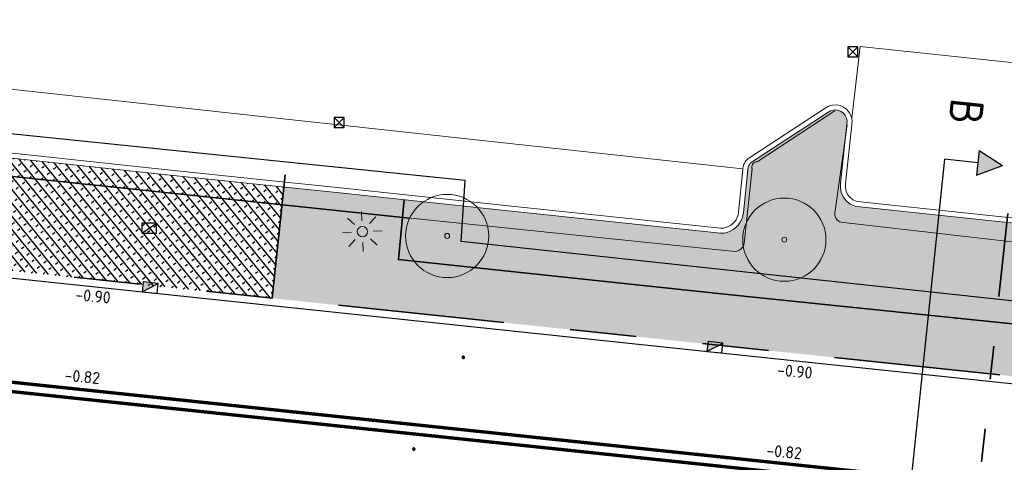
# Model space of a CAD drawing. Header units: metres. Extents: x -1 to 222837, y -2 to 853657.
# Tile 101 of 224: x 110850 to 110879, y 426767 to 426780. Entities that reach past the tile are written whole.
import ezdxf
from ezdxf.enums import TextEntityAlignment as Align

# ---------------------------------------------------------------- set-up
doc = ezdxf.new("R2010")
doc.units = ezdxf.units.M
doc.header["$XCLIPFRAME"] = 0
doc.linetypes.add('AL-TEKENBLADGRENS', pattern=[11.5, 2.5, -1.5, 1, -1.5, 1, -1.5, 2.5])
doc.linetypes.add('VH-TROTTOIRBAND_130-150', pattern=[15, 5, -2, 2, -2, 2, -2])
for name, color, linetype, lineweight in [('A-TXT-T25 @ 0.2', 7, 'Continuous', 25), ('B-ALG', 8, 'Continuous', 5), ('B-GRN-BOOM', 74, 'Continuous', 15), ('B-GRS-WERKGRENS', 4, 'WERKGRENS', 25), ('B-GV-GR-BOOM-S', 95, 'Continuous', 13), ('B-Lichtmast', 8, 'Continuous', 5), ('B-OI-RI-GWA_KOLK-S', 30, 'Continuous', 30), ('B-WE-IE-TERREINAFSCHEIDING_KUNSTMATIG_HEKWERK-G', 22, 'IE-TERREINAFSCHEIDING-KUNSTMATIG', 13), ('N-GRN-BOOM', 70, 'Continuous', 25), ('N-GRN-BOOM @ 0.02', 70, 'Continuous', 25), ('N-WE-GR-BOS-A', 42, 'Continuous', 18), ('N-WE-GR-GROENVOORZIENING-G', 80, 'Continuous', 35), ('N-WE-IE-TERREINAFSCHEIDING_KUNSTMATIG-G', 30, 'IE-TERREINAFSCHEIDING-KUNSTMATIG', 35), ('N-WE-RI-HWA_KOLK-S', 150, 'Continuous', 25), ('N-WE-VH-KANTOPSLUITING_RWSBAND-G', 210, 'VH-TROTTOIRBAND_130-150', 35), ('N-WE-VH-KANTOPSLUITING_VOORKANT RWS-BAND', 7, 'Continuous', 25), ('N-WE-VW-MARKERING_LANGS_STREEP-G', 7, 'Continuous', 35), ('Openbaar_verlichtingsobject', 1, 'Continuous', 0), ('X-XX-AL-HOOGTELABEL-T25', 7, 'Continuous', 25), ('X-XX-AL-TEKENBLADGRENS-G blad 2', 7, 'AL-TEKENBLADGRENS', 35)]:
    doc.layers.add(name, color=color, linetype=linetype, lineweight=lineweight)
for name, color, linetype in [('Bestaande haag', 102, 'Continuous'), ('GreenToColour', 30, 'Continuous'), ('X-REF', 7, 'Continuous')]:
    doc.layers.add(name, color=color, linetype=linetype)
doc.styles.add('NLCS-ISO-M1000-T25', font='NLCS-ISO.ttf')
doc.styles.add('RPS_50', font='isocp.shx', dxfattribs={"height": 5})
doc.linetypes.add('IE-TERREINAFSCHEIDING-KUNSTMATIG', pattern='A,4,[82,NLCS.shx,S=0.75,R=90,X=0,Y=0],4,-2', length=10)
doc.linetypes.add('WERKGRENS', pattern='A,2.5,-1,[133,ltypeshp.shx,S=1,R=0,X=-1,Y=0],-1,2.5', length=7)
picture_1 = doc.add_image_def('image1.ecw', size_in_pixel=(400001, 250001))
picture_2 = doc.add_image_def('image2.ecw', size_in_pixel=(120000, 80000))
pattern_1 = [(0, (0, 0), (0.2, 0.2), [0.24, -0.16]), (90, (0.12, -0.08), (-0.8, 5e-17), [0.16, -0.24]), (90, (0.32, 0.12), (-0.8, 5e-17), [0.16, -0.24]), (90, (0.52, -0.04), (-0.8, 5e-17), [0.08, -0.32]), (90, (0.72, 0.16), (-0.8, 5e-17), [0.08, -0.32])]

# ---------------------------------------------------------------- blocks, each defined once
blk = doc.blocks.new('*U1777')
for points in [[(12.8, 76.13), (16.72, 77.61), (13.18, 79.86)], [(-3.95, -87.94), (-0.03, -86.46), (-3.57, -84.21)]]:
    blk.add_hatch(color=256).paths.add_polyline_path(points)
for p, q in [((8.01, 78.5), (-8.73, -85.57)), ((12.99, 77.99), (8.01, 78.5)), ((13.18, 79.86), (12.8, 76.13)), ((13.18, 79.86), (16.72, 77.61)), ((12.8, 76.13), (16.72, 77.61)), ((-3.57, -84.21), (-3.95, -87.94)), ((-3.57, -84.21), (-0.03, -86.46)), ((-3.76, -86.08), (-8.73, -85.57)), ((-3.95, -87.94), (-0.03, -86.46))]:
    blk.add_line(p, q)
at = {"color": 4, "style": 'RPS_50'}
blk.add_attdef('NR-LINKS', text='', height=5, rotation=264.1724, dxfattribs=at).set_placement((8.57, 84), align=Align.RIGHT)
blk.add_attdef('NR-RECHTS', (-9.29, -91.06), '', height=5, rotation=264.1724, dxfattribs=at)
blk = doc.blocks.new('SGR-BOOM_01')
at = {"layer": 'B-GRN-BOOM'}
for radius in [2.5, 0.15]:
    blk.add_circle((0, 0), radius, dxfattribs=at)
blk = doc.blocks.new('B-SRI-KOLK_STRAAT_300X300-SO')
at = {"color": 0}
for p, q in [((-0.75, 0), (0.75, 1.5)), ((0.75, 0), (-0.75, 1.5))]:
    blk.add_line(p, q, dxfattribs=at)
blk.add_3dface([(-0.75, 0), (0.75, 0), (0.75, 1.5), (-0.75, 1.5)], dxfattribs=at)
blk = doc.blocks.new('B-SRI-KOLK_TROTTOIR-SO')
at = {"color": 0}
blk.add_line((-1.125, 0), (1.125, 1.5), dxfattribs=at)
blk.add_3dface([(-1.125, 0), (1.125, 0), (1.125, 1.5), (-1.125, 1.5)], dxfattribs=at)
blk = doc.blocks.new('N-SRI-KOLK_TROTTOIR-SO')
blk.add_hatch(color=256).paths.add_polyline_path([(1.125, 1.5), (-1.125, 1.5), (-1.125, 0)])
blk.add_line((-1.125, 0), (1.125, 1.5))
at = {"flags": 128}
blk.add_lwpolyline([(-1.125, 0), (1.125, 0), (1.125, 1.5), (-1.125, 1.5)], close=True, dxfattribs=at)
blk = doc.blocks.new('bestaand lichtmast')
at = {"layer": 'B-Lichtmast'}
for p, q in [((-0.08, 1.62), (-0.14, 3)), ((-2.22, 2.02), (-1.2, 1.09)), ((1.09, 1.2), (2.02, 2.22)), ((1.62, 0.08), (3, 0.14)), ((-3, -0.14), (-1.62, -0.08)), ((-2.02, -2.22), (-1.09, -1.2)), ((1.2, -1.09), (2.22, -2.02)), ((0.14, -3), (0.08, -1.62))]:
    blk.add_line(p, q, dxfattribs=at)
blk.add_circle((0, 0), 0.77, dxfattribs=at)
blk = doc.blocks.new('*U2079')
at = {"flags": 128}
blk.add_lwpolyline([(4.8, 5.7), (3.2, 5.2), (2.9, 6.9, 13.158116)], format="xyb", close=True, dxfattribs=at)
blk.add_circle((0, 0), 0.4)
blk.add_point((0, 0))
blk = doc.blocks.new('*U2705')
at = {"layer": 'N-GRN-BOOM @ 0.02', "xscale": 0.005, "yscale": 0.005, "zscale": 0.005}
blk.add_blockref('*U2079', (110861.702, 426767.273), dxfattribs=at)
blk = doc.blocks.new('*U2706')
at = {"layer": 'N-GRN-BOOM @ 0.02', "xscale": 0.005, "yscale": 0.005, "zscale": 0.005}
blk.add_blockref('*U2079', (110863.192, 426770.029), dxfattribs=at)

msp = doc.modelspace()

# ---------------------------------------------------------------- hatches: boundary and pattern name
at = {"layer": 'Bestaande haag', "transparency": 33554508}
h = msp.add_hatch(dxfattribs=at)
h.set_pattern_fill('AGW-GROND_ZAVEL', color=256, scale=0.7, style=0, pattern_type=2)
h.set_pattern_definition([(0, (111132.6395, 426799.56666), (0.28, 0.14), [0.28, -0.28])])
h.paths.add_polyline_path([(110891.2874, 426772.8438), (110875.1133, 426774.5502), (110874.9724, 426774.5726), (110874.8276, 426774.6362), (110874.7044, 426774.7339), (110874.6164, 426774.8481), (110874.5574, 426774.9787), (110874.5301, 426775.1193), (110874.5353, 426775.2501), (110874.7293, 426777.0356), (110874.7325, 426777.1343), (110874.7147, 426777.2188), (110874.6774, 426777.2966), (110874.6226, 426777.3633), (110874.5532, 426777.4154), (110874.4775, 426777.4481), (110874.396, 426777.4627), (110874.3134, 426777.4584), (110874.2338, 426777.4354), (110874.1509, 426777.3887), (110871.8625, 426775.892), (110871.8422, 426775.8761), (110871.8239, 426775.8588), (110871.8073, 426775.8398), (110871.7925, 426775.8194), (110871.7798, 426775.7978), (110871.7686, 426775.7739), (110871.7598, 426775.7492), (110871.7534, 426775.7238), (110871.7495, 426775.6978), (110871.7476, 426775.6604), (110871.6138, 426774.3769), (110871.5991, 426774.2811), (110871.5673, 426774.181), (110871.5204, 426774.0871), (110871.4594, 426774.0016), (110871.3861, 426773.9268), (110871.3053, 426773.8663), (110871.2167, 426773.8186), (110871.1219, 426773.7847), (110871.0231, 426773.7652), (110870.9225, 426773.7606), (110864.5373, 426774.4338), (110861.4154, 426774.7646), (110861.2371, 426772.9647), (110863.687, 426772.7059), (110871.3388, 426771.8977), (110871.338, 426771.8943), (110881.0668, 426770.8929), (110891.4943, 426769.7839), (110900.487, 426768.8182), (110900.6083, 426768.8094), (110900.7317, 426768.8022), (110900.8551, 426768.7969), (110900.9765, 426768.7935), (110901.0979, 426768.7918), (110901.2146, 426768.792), (110905.2408, 426769.0451), (110905.3758, 426769.0436), (110905.5035, 426769.0419), (110905.6312, 426769.04), (110905.7566, 426769.0379), (110905.8819, 426769.0355), (110906.2049, 426769.0289), (110913.7557, 426768.0917), (110914.4009, 426768.2481), (110914.3473, 426768.4615, 0.031245), (110919.0533, 426769.9619), (110916.1515, 426770.2631), (110909.1795, 426770.9818), (110901.3935, 426771.7908)])
at = {"layer": 'GreenToColour', "transparency": 33554559}
h = msp.add_hatch(dxfattribs=at)
h.set_pattern_fill('AGR-PLANTGATVERBETERING_02', color=256, style=0, pattern_type=2)
h.set_pattern_definition([(128.98845873, (22149.22415, 85347.92565), (-0.19431817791, -0.15729095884), []), (38.98845873, (22149.2409, 85348.08477), (-0.15729095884, 0.19431817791), [0.09, -0.16])])
edge = h.paths.add_edge_path()
edge.add_line((110857.4456, 426771.8058), (110857.7965, 426775.1382))
edge.add_line((110857.7965, 426775.1382), (110847.9942, 426776.1792))
edge.add_arc((110848.1149, 426776.8336), 0.6655, 174.96727, 259.55028, ccw=False)
edge.add_line((110847.452, 426776.892), (110847.6028, 426778.202))
edge.add_line((110847.6028, 426778.202), (110847.2859, 426778.2401))
edge.add_line((110847.2859, 426778.2401), (110845.715, 426778.4292))
edge.add_line((110845.715, 426778.4292), (110842.6945, 426778.7514))
edge.add_line((110842.6945, 426778.7514), (110842.357, 426778.7874))
edge.add_line((110842.357, 426778.7874), (110842.0634, 426778.1839))
edge.add_line((110842.0634, 426778.1839), (110844.5779, 426773.6938))
edge.add_line((110844.5779, 426773.6938), (110844.5224, 426773.1667))
edge.add_line((110844.5224, 426773.1667), (110857.4456, 426771.8058))
at = {"layer": 'N-WE-GR-BOS-A', "transparency": 33554559}
h = msp.add_hatch(dxfattribs=at)
h.set_pattern_fill('AGR-BOSPLANTSOEN', color=102, scale=0.2, style=0, pattern_type=2)
h.set_pattern_definition(pattern_1)
edge = h.paths.add_edge_path()
edge.add_line((110857.7965, 426775.1382), (110857.4456, 426771.8058))
edge.add_line((110857.4456, 426771.8058), (110900.5404, 426767.2675))
edge.add_arc((110904.7065, 426806.8288), 39.78, 263.98846, 282.8179)
edge.add_line((110913.5319, 426768.0401), (110913.439, 426768.131))
edge.add_line((110913.439, 426768.131), (110910.987, 426768.398))
edge.add_line((110910.987, 426768.398), (110906.009, 426769.041))
edge.add_line((110906.009, 426769.041), (110905.874, 426769.0452))
edge.add_line((110905.874, 426769.0452), (110905.739, 426769.0472))
edge.add_line((110905.739, 426769.0472), (110905.604, 426769.047))
edge.add_line((110905.604, 426769.047), (110905.4793, 426769.0449))
edge.add_line((110905.4793, 426769.0449), (110905.3546, 426769.0409))
edge.add_line((110905.3546, 426769.0409), (110905.23, 426769.035))
edge.add_line((110905.23, 426769.035), (110901.233, 426768.796))
edge.add_line((110901.233, 426768.796), (110901.1126, 426768.7974))
edge.add_line((110901.1126, 426768.7974), (110900.9923, 426768.7997))
edge.add_line((110900.9923, 426768.7997), (110900.872, 426768.803))
edge.add_line((110900.872, 426768.803), (110900.7326, 426768.808))
edge.add_line((110900.7326, 426768.808), (110900.5933, 426768.8144))
edge.add_line((110900.5933, 426768.8144), (110900.454, 426768.822))
edge.add_line((110900.454, 426768.822), (110891.526, 426769.777))
edge.add_line((110891.526, 426769.777), (110881.095, 426770.869))
edge.add_line((110881.095, 426770.869), (110871.111, 426771.924))
edge.add_line((110871.111, 426771.924), (110863.668, 426772.701))
edge.add_line((110863.668, 426772.701), (110861.2371, 426772.9647))
edge.add_line((110861.2371, 426772.9647), (110861.416, 426774.771))
edge.add_line((110861.416, 426774.771), (110860.3366, 426774.8717))
edge.add_line((110860.3366, 426774.8717), (110857.9612, 426775.1207))
edge.add_line((110857.9612, 426775.1207), (110857.7965, 426775.1382))
h = msp.add_hatch(dxfattribs=at)
h.set_pattern_fill('AGR-BOSPLANTSOEN', color=102, scale=0.2, style=0, pattern_type=2)
h.set_pattern_definition(pattern_1)
h.paths.add_polyline_path([(110891.4943, 426769.7839), (110881.0668, 426770.8929), (110873.4169, 426771.6803), (110881.095, 426770.869)])

# ---------------------------------------------------------------- linework, layer by layer
at = {"layer": 'B-ALG', "flags": 128}
for points in [[(110890.9309, 426777.6987), (110875.128, 426779.366), (110874.874, 426777.219)], [(110871.5824, 426775.6983), (110847.818, 426778.279)]]:
    msp.add_lwpolyline(points, dxfattribs=at)
at = {"layer": 'B-ALG'}
for points in [[(110891.303, 426772.993), (110875.133, 426774.699), (110875.015, 426774.7178), (110874.9056, 426774.7658), (110874.812, 426774.84), (110874.7459, 426774.9258), (110874.7013, 426775.0245), (110874.6807, 426775.1308), (110874.685, 426775.239), (110874.879, 426777.025), (110874.883, 426777.1475), (110874.8578, 426777.2674), (110874.8048, 426777.3778), (110874.727, 426777.4725), (110874.629, 426777.546), (110874.5212, 426777.5926), (110874.4055, 426777.6134), (110874.2882, 426777.6073), (110874.1754, 426777.5746), (110874.073, 426777.517), (110871.775, 426776.014), (110871.7442, 426775.9898), (110871.7157, 426775.9629), (110871.6899, 426775.9334), (110871.6669, 426775.9017), (110871.647, 426775.868), (110871.6297, 426775.8311), (110871.616, 426775.7926), (110871.6061, 426775.7531), (110871.6001, 426775.7127), (110871.598, 426775.672), (110871.465, 426774.396), (110871.4526, 426774.3154), (110871.4279, 426774.2376), (110871.3915, 426774.1647), (110871.3441, 426774.0983), (110871.287, 426774.04), (110871.2244, 426773.9931), (110871.1555, 426773.9561), (110871.0819, 426773.9297), (110871.0051, 426773.9145), (110870.927, 426773.911), (110864.553, 426774.583), (110859.305, 426775.139), (110857.453, 426775.336), (110854.01, 426775.696), (110848.039, 426776.333)], [(110891.2874, 426772.8438), (110875.1133, 426774.5502), (110874.9724, 426774.5726), (110874.8276, 426774.6362), (110874.7044, 426774.7339), (110874.6164, 426774.8481), (110874.5574, 426774.9787), (110874.5301, 426775.1193), (110874.5353, 426775.2501), (110874.7293, 426777.0356), (110874.7325, 426777.1343), (110874.7147, 426777.2188), (110874.6774, 426777.2966), (110874.6226, 426777.3633), (110874.5532, 426777.4154), (110874.4775, 426777.4481), (110874.396, 426777.4627), (110874.3134, 426777.4584), (110874.2338, 426777.4354), (110874.1509, 426777.3887), (110871.8625, 426775.892), (110871.8422, 426775.8761), (110871.8239, 426775.8588), (110871.8073, 426775.8398), (110871.7925, 426775.8194), (110871.7798, 426775.7978), (110871.7686, 426775.7739), (110871.7598, 426775.7492), (110871.7534, 426775.7238), (110871.7495, 426775.6978), (110871.7476, 426775.6604), (110871.6138, 426774.3769), (110871.5991, 426774.2811), (110871.5673, 426774.181), (110871.5204, 426774.0871), (110871.4594, 426774.0016), (110871.3861, 426773.9268), (110871.3053, 426773.8663), (110871.2167, 426773.8186), (110871.1219, 426773.7847), (110871.0231, 426773.7652), (110870.9225, 426773.7606), (110864.5373, 426774.4338), (110859.2892, 426774.9898), (110857.4373, 426775.1868), (110853.9942, 426775.5468), (110848.0174, 426776.1845)]]:
    msp.add_lwpolyline(points, dxfattribs=at)
at = {"layer": 'B-GRS-WERKGRENS', "flags": 128}
msp.add_lwpolyline([(110696.0424, 426984.6552), (110683.8611, 426993.0575), (110681.5434, 426989.648), (110647.8047, 426943.6556), (110640.0829, 426933.4366), (110631.1128, 426920.9005, 0.1052077), (110625.3199, 426903.2705), (110623.1195, 426903.1135), (110622.8302, 426899.1404), (110622.8257, 426889.069), (110624.314, 426881.9131), (110619.9478, 426879.8593), (110610.3848, 426873.2075), (110605.3942, 426863.2003), (110609.4478, 426861.4866), (110615.1856, 426858.5041), (110624.3283, 426850.7908), (110624.9802, 426851.6022), (110633.8741, 426844.4563), (110643.0504, 426836.1435), (110655.3674, 426823.3669), (110656.8702, 426821.845), (110655.5569, 426820.1319), (110651.9971, 426815.8251), (110661.0857, 426808.031), (110673.7143, 426797.8916), (110678.9933, 426800.935), (110682.0087, 426797.6368), (110681.3441, 426795.8887), (110682.3406, 426793.9995), (110688.6092, 426792.8127), (110694.4162, 426788.3905), (110707.3498, 426779.7534), (110715.9972, 426773.9651), (110732.7151, 426767.339), (110745.7247, 426763.2028), (110771.1914, 426758.373, 0.0609615), (110771.6742, 426758.3185), (110776.6174, 426758.3652, 0.2032449), (110778.0492, 426758.9882), (110779.3918, 426760.4028), (110780.9873, 426760.4434), (110817.1705, 426756.6066), (110816.6589, 426751.3461), (110815.9469, 426746.519), (110856.8361, 426742.5539), (110868.464, 426743.0015), (110903.6966, 426739.1644), (110904.3848, 426743.7349), (110908.755, 426743.0671), (110933.5332, 426740.8075), (110948.0408, 426738.8473), (110947.4256, 426740.8728), (110946.1413, 426744.2355), (110945.7955, 426745.6803), (110945.6322, 426748.1471), (110946.284, 426749.2657), (110950.55, 426751.1074), (110955.1425, 426754.8833), (110957.03, 426770.6443, -0.1858071), (110962.3439, 426783.753), (110989.6664, 426800.1273), (111094.2752, 426788.8928), (111096.9393, 426786.2536), (111113.387, 426770.3931), (111118.0944, 426765.9923), (111122.4936, 426760.6996), (111125.9314, 426762.8446), (111132.5526, 426748.3003), (111130.756, 426746.1019), (111135.8274, 426730.5828), (111138.6736, 426726.3465), (111145.5036, 426725.3036), (111154.9471, 426706.8249), (111165.7603, 426690.152), (111168.851, 426684.8194, -0.4623624), (111168.5963, 426684.1014), (111167.0071, 426683.4965, 0.420484), (111166.7216, 426682.8413), (111168.1987, 426679.1971, 0.4081062), (111168.8402, 426678.9177), (111171.0563, 426679.7624, -0.3865109), (111171.6824, 426679.5171), (111181.5181, 426659.6501, -0.0508334), (111182.4436, 426652.4704), (111182.0314, 426643.923, 0.1424738), (111183.8712, 426635.0932), (111183.4465, 426634.9245, 0.4355486), (111183.181, 426634.2421), (111186.4656, 426627.4501, 0.391009), (111187.0968, 426627.2017), (111187.7695, 426627.4631, -0.6217047), (111188.6778, 426626.8695), (111191.3536, 426623.2086), (111193.4941, 426621.7053, 0.0312453), (111201.9852, 426616.7325), (111203.0999, 426614.7511), (111204.682, 426609.1244), (111214.9386, 426601.3343), (111217.1204, 426598.7395), (111225.8995, 426589.0359), (111234.1322, 426582.7269), (111239.4891, 426579.6722), (111245.6835, 426577.3486), (111253.4749, 426571.9169), (111263.6, 426564.0526), (111282.5854, 426548.9024), (111301.6692, 426532.7467, 0.3053725), (111302.2245, 426532.6856), (111306.0353, 426534.6841, -0.2980823), (111306.5802, 426534.6315), (111324.4609, 426520.2968), (111328.5947, 426517.3176), (111334.5617, 426512.1897), (111347.6676, 426496.9046), (111348.8032, 426495.5161), (111350.8304, 426490.6816), (111350.3674, 426489.5288), (111350.1567, 426488.113), (111358.3017, 426484.7489), (111354.8474, 426480.6644), (111368.3123, 426468.1831), (111377.3553, 426476.996, 0.1363374), (111383.9435, 426482.7516), (111385.2075, 426486.335, 0.1290898), (111392.5323, 426491.085), (111402.9598, 426500.6813), (111414.8163, 426512.1936), (111417.8476, 426515.9853), (111419.2589, 426514.9338), (111421.3759, 426518.0123), (111420.2224, 426518.9196), (111422.81, 426522.1924), (111426.863, 426530.0682, 0.0350706), (111434.8335, 426544.8206), (111439.2413, 426554.0134, -0.0523081), (111448.8827, 426568.1194, -0.040521), (111456.7487, 426576.4924, -0.0466952), (111473.4248, 426590.6198), (111485.5951, 426597.7662, -0.0126767), (111492.9285, 426600.958), (111508.0649, 426606.5204, 0.4105065), (111508.3639, 426607.1562), (111505.5678, 426615.0734, 0.4168207), (111504.9257, 426615.3769, 0.0905865), (111453.5553, 426585.3427, 0.0753554), (111438.7111, 426569.8858), (111431.5958, 426575.2906), (111449.9864, 426597.6332, -0.0167918), (111466.0879, 426610.5482, -0.0557367), (111491.1449, 426625.909), (111496.7623, 426628.282), (111500.0134, 426627.408), (111496.8382, 426635.2441, 0.4365131), (111496.1526, 426635.5043), (111483.8851, 426629.4186), (111469.1011, 426620.6492), (111459.7603, 426613.6987), (111449.6345, 426605.6254), (111441.1156, 426596.9369), (111429.1984, 426582.1603), (111431.0516, 426580.4575), (111406.3855, 426549.5491), (111397.0353, 426537.6586), (111395.2825, 426538.9636), (111392.9955, 426535.9501), (111394.7182, 426534.652), (111385.0563, 426522.0908), (111383.9989, 426523.6376), (111382.3412, 426528.1461), (111377.4375, 426522.2271), (111374.2352, 426518.6692), (111371.5931, 426517.349), (111368.7588, 426516.8835, -0.1652702), (111368.4414, 426516.9363), (111351.2649, 426526.1508), (111324.3951, 426546.666, -0.3657024), (111324.2558, 426547.2959), (111327.3573, 426553.7283), (111318.6307, 426557.5297), (111316.993, 426553.8053, -0.292044), (111316.5453, 426553.5067), (111315.0912, 426553.4777, -0.1776704), (111314.7655, 426553.5899), (111310.1408, 426557.3558), (111311.2887, 426558.5858), (111304.2587, 426562.7405), (111301.5045, 426560.4492), (111295.9509, 426564.4743), (111281.0543, 426575.6912), (111258.9288, 426592.957), (111249.3591, 426601.8548, -0.343865), (111248.8513, 426603.8594), (111251.0811, 426609.1697), (111244.5637, 426612.1342), (111243.3013, 426609.3809, -0.38751), (111240.247, 426608.7097), (111235.9586, 426611.3734), (111222.8523, 426621.7349, -0.1019607), (111210.3565, 426637.5663), (111200.0165, 426658.1073), (111201.4139, 426658.6408), (111199.3001, 426663.2598), (111197.9906, 426662.7333), (111191.4076, 426676.6319), (111174.4849, 426716.3816), (111175.4097, 426716.7231), (111171.0205, 426729.4174), (111175.0412, 426731.185), (111170.1325, 426742.3426), (111166.2238, 426740.4392, -0.410464), (111165.5682, 426740.6918), (111138.6135, 426800.3934), (111133.3697, 426808.996), (111125.2446, 426812.7715), (111122.0804, 426814.7113), (111120.4075, 426811.7274), (111112.4651, 426815.0539), (111113.977, 426818.0228), (111102.5934, 426823.5257), (111102.2145, 426825.6444), (111101.5386, 426826.104), (111098.4509, 426820.0386), (111098.1228, 426816.7559, -0.4783147), (111097.1304, 426815.9869), (111079.7528, 426814.8965), (111037.4827, 426818.9619), (111036.1483, 426820.676), (111025.3219, 426821.8651, -0.5882687), (111024.7204, 426822.5699), (111025.1154, 426826.7463), (111011.1397, 426828.3732), (111010.5098, 426823.377), (110975.0569, 426827.1641, -0.4227405), (110973.7842, 426826.145), (110972.2564, 426826.4378), (110959.5596, 426833.3734), (110958.1603, 426830.409), (110957.3954, 426829.099), (110954.2397, 426830.6759, 0.4177603), (110954.0263, 426831.7812), (110953.0451, 426832.2923), (110947.7288, 426821.8867, 0.3948319), (110948.0794, 426820.5624), (110946.5009, 426817.2404, 0.3462481), (110946.8876, 426815.8708), (110948.0794, 426815.2823), (110932.6313, 426785.3128), (110928.0532, 426787.6811), (110926.0816, 426783.9946), (110917.98, 426788.1352), (110915.9109, 426784.42), (110924.7467, 426780.0296), (110923.0733, 426776.8554, -0.3567778), (110920.2972, 426775.4672), (110916.1875, 426776.0072), (110915.9141, 426771.5714), (110913.7365, 426768.8555), (110905.8767, 426769.8295), (110900.4014, 426769.4949), (110863.1263, 426773.5086), (110863.2476, 426775.3474), (110848.047, 426776.8987), (110848.3121, 426779.5808), (110834.4844, 426781.2506), (110832.1514, 426778.2107), (110815.8574, 426780.0038), (110815.8584, 426779.1503), (110801.2397, 426780.3392), (110782.6093, 426782.222), (110759.4143, 426784.7077), (110754.5988, 426785.9779), (110742.745, 426787.1149, -0.0827147), (110722.469, 426795.3305), (110715.9744, 426799.6762), (110697.6211, 426814.5447), (110698.7305, 426815.8539), (110693.1992, 426820.2996), (110694.4011, 426821.1956), (110690.4312, 426824.4068), (110689.2759, 426823.1938), (110680.9801, 426829.6825), (110667.8024, 426840.4947), (110648.298, 426856.8491), (110644.9707, 426860.4465), (110640.9767, 426865.7977, -0.1510224), (110633.0251, 426899.4367), (110633.3008, 426902.589), (110632.0835, 426902.7381, -0.0338708), (110634.6762, 426913.6872, -0.0642324), (110643.7421, 426928.4733), (110681.0035, 426978.4881), (110692.6868, 426980.9045)], format="xyb", close=True, dxfattribs=at)
at = {"layer": 'B-WE-IE-TERREINAFSCHEIDING_KUNSTMATIG_HEKWERK-G', "flags": 128}
for points in [[(110874.368, 426777.439), (110872.024, 426775.903), (110871.9909, 426775.8996), (110871.9592, 426775.8893), (110871.9305, 426775.8724), (110871.906, 426775.8498), (110871.8869, 426775.8225), (110871.874, 426775.7918), (110871.868, 426775.759), (110871.8676, 426775.7505), (110871.8677, 426775.7419), (110871.8682, 426775.7334), (110871.8692, 426775.7249), (110871.8707, 426775.7165), (110871.8726, 426775.7082), (110871.875, 426775.7), (110871.636, 426773.447), (110871.616, 426773.3908), (110871.586, 426773.3392), (110871.547, 426773.294), (110871.4896, 426773.25), (110871.4238, 426773.2198), (110871.353, 426773.205), (110861.4241, 426774.2306)], [(110917.042, 426769.726), (110891.656, 426772.259), (110881.259, 426773.319), (110874.622, 426774.086), (110874.5651, 426774.089), (110874.5103, 426774.105), (110874.4608, 426774.1332), (110874.419, 426774.172), (110874.3903, 426774.2138), (110874.3707, 426774.2605), (110874.3612, 426774.3103), (110874.362, 426774.361), (110874.737, 426777.018)]]:
    msp.add_lwpolyline(points, dxfattribs=at)
at = {"layer": 'N-WE-GR-GROENVOORZIENING-G', "flags": 128}
for points in [[(110857.4456, 426771.8058), (110857.8357, 426775.5105)], [(110861.416, 426774.771), (110861.2371, 426772.9647), (110863.687, 426772.7059), (110871.3388, 426771.8977), (110871.338, 426771.8943), (110881.0668, 426770.8929), (110891.4943, 426769.7839), (110900.487, 426768.8182), (110900.6083, 426768.8094), (110900.7317, 426768.8022), (110900.8551, 426768.7969), (110900.9765, 426768.7935), (110901.0979, 426768.7918), (110901.2146, 426768.792), (110905.2408, 426769.0451), (110905.3758, 426769.0436), (110905.5035, 426769.0419), (110905.6312, 426769.04), (110905.7566, 426769.0379), (110905.8819, 426769.0355), (110906.2049, 426769.0289), (110913.7557, 426768.0917)]]:
    msp.add_lwpolyline(points, dxfattribs=at)
at = {"layer": 'N-WE-IE-TERREINAFSCHEIDING_KUNSTMATIG-G', "flags": 128}
msp.add_lwpolyline([(110861.5766, 426774.2148), (110847.8222, 426775.6532, -0.3738713), (110847.2434, 426776.6887), (110847.3394, 426778.0704)], format="xyb", dxfattribs=at)
at = {"layer": 'N-WE-VH-KANTOPSLUITING_RWSBAND-G', "flags": 128}
msp.add_lwpolyline([(110844.5228, 426773.1666), (110847.5285, 426772.8501), (110900.5404, 426767.2675, 0.2021934), (110930.1228, 426776.2271, 0.2021934)], format="xyb", dxfattribs=at)
at = {"layer": 'N-WE-VH-KANTOPSLUITING_VOORKANT RWS-BAND', "flags": 128}
msp.add_lwpolyline([(110847.5055, 426772.6313), (110900.5174, 426767.0487, 0.3169914), (110940.7621, 426789.5083, -0.3166094), (110997.0273, 426820.9597), (111007.4046, 426819.8815), (111027.4729, 426817.7963), (111088.029, 426811.5043, -0.1033162), (111116.0716, 426802.539, -0.0084798), (111118.167, 426801.3049, -0.0291658), (111124.3225, 426797.1573, -0.1114675), (111143.6689, 426772.0344), (111148.6442, 426761.3052), (111155.0361, 426750.4923), (111159.5907, 426740.6704), (111167.1636, 426724.3397), (111170.9843, 426716.1004), (111194.9636, 426664.3897), (111198.9736, 426655.7422), (111206.8489, 426638.7594, 0.0606981), (111213.6256, 426627.8404, 0.0298473), (111217.9876, 426622.4097, 0.0606981), (111227.1879, 426613.4374), (111238.6806, 426604.6715)], format="xyb", dxfattribs=at)
at = {"layer": 'N-WE-VW-MARKERING_LANGS_STREEP-G', "const_width": 0.1, "flags": 128}
msp.add_lwpolyline([(110907.1452, 426763.3953, -0.022472), (110903.657, 426763.5909), (110865.6172, 426767.5968), (110849.2317, 426769.3223), (110845.9495, 426769.668)], format="xyb", dxfattribs=at)
msp.add_lwpolyline([(110905.354, 426763.1307), (110865.5878, 426767.3183), (110849.2024, 426769.0439), (110845.9201, 426769.3895)], dxfattribs=at)
at = {"layer": 'X-XX-AL-TEKENBLADGRENS-G blad 2', "color": 4, "flags": 128}
msp.add_lwpolyline([(110998.5726, 426787.6362), (111114.7655, 426775.4002), (111120.0377, 426825.4655), (110887.5234, 426849.9511), (110870.327, 426686.6541), (110986.4158, 426674.429), (110998.5726, 426787.6362)], close=True, dxfattribs=at)

# ---------------------------------------------------------------- block references
at = {"layer": 'A-TXT-T25 @ 0.2', "xscale": 0.1999999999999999, "yscale": 0.1999999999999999, "zscale": 0.1999999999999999, "rotation": 359.8160609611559}
msp.add_blockref('*U1777', (110876.0139, 426760.2846), dxfattribs=at).add_auto_attribs({'NR-LINKS': 'B', 'NR-RECHTS': 'B'})
at = {"layer": 'B-GV-GR-BOOM-S', "xscale": 0.5, "yscale": 0.5, "zscale": 0.5}
for p in [(110862.705, 426773.677, -0.718), (110872.845, 426773.565, -0.578)]:
    msp.add_blockref('SGR-BOOM_01', p, dxfattribs=at)
at = {"layer": 'B-OI-RI-GWA_KOLK-S', "xscale": 0.1999999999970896, "yscale": 0.1999999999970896, "zscale": 0.1999999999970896}
for name, p in [('B-SRI-KOLK_STRAAT_300X300-SO', (110874.905, 426779.055, -0.8)), ('B-SRI-KOLK_STRAAT_300X300-SO', (110874.905, 426779.055, -0.8)), ('B-SRI-KOLK_STRAAT_300X300-SO', (110859.456, 426776.94, -0.746)), ('B-SRI-KOLK_STRAAT_300X300-SO', (110859.456, 426776.94, -0.746)), ('B-SRI-KOLK_TROTTOIR-SO', (110853.743, 426773.757, -0.989)), ('B-SRI-KOLK_TROTTOIR-SO', (110853.743, 426773.757, -0.989))]:
    msp.add_blockref(name, p, dxfattribs=at)
at = {"layer": 'N-GRN-BOOM'}
for name in ['*U2706', '*U2705']:
    msp.add_blockref(name, (0, 0), dxfattribs=at)
at = {"layer": 'N-WE-RI-HWA_KOLK-S', "xscale": 0.2, "yscale": 0.2, "zscale": 0.2, "rotation": 353.9884587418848}
for p in [(110853.7579, 426771.9729), (110870.7423, 426770.1843)]:
    msp.add_blockref('N-SRI-KOLK_TROTTOIR-SO', p, dxfattribs=at)
at = {"layer": 'Openbaar_verlichtingsobject', "color": 1, "lineweight": 13, "xscale": 0.2, "yscale": 0.2, "zscale": 0.2}
msp.add_blockref('bestaand lichtmast', (110860.1549, 426773.8069), dxfattribs=at)

# ---------------------------------------------------------------- texts
at = {"layer": 'X-XX-AL-HOOGTELABEL-T25', "char_height": 0.36, "attachment_point": 1, "rotation": 354.66737, "style": 'NLCS-ISO-M1000-T25'}
for s, insert in [('\\pt0.72;-0.90', (110851.5451, 426772.0981)), ('\\pt0.72;-0.82', (110851.2212, 426769.678)), ('\\pt0.72;-0.90', (110872.6514, 426769.8386)), ('\\pt0.72;-0.82', (110872.3274, 426767.4184))]:
    msp.add_mtext_dynamic_manual_height_columns(s, width=2.935624, gutter_width=2.5, heights=[0], dxfattribs=dict(at, insert=insert))

# ---------------------------------------------------------------- pictures from other files: only their frames are drawn
at = {"layer": 'X-REF'}
image = msp.add_image(picture_1, insert=(100000.0001, 424999.9001), size_in_units=(40000, 25000.0375), dxfattribs=at)
image.set_boundary_path([(93497.8255, 208977.5368), (156894.5073, 250000.5)])
image = msp.add_image(picture_2, insert=(109499.5231, 424999.9595), size_in_units=(6001.8618, 4001.2412), dxfattribs=at)
image.dxf.flags = 7

doc.saveas('drawing.dxf')
